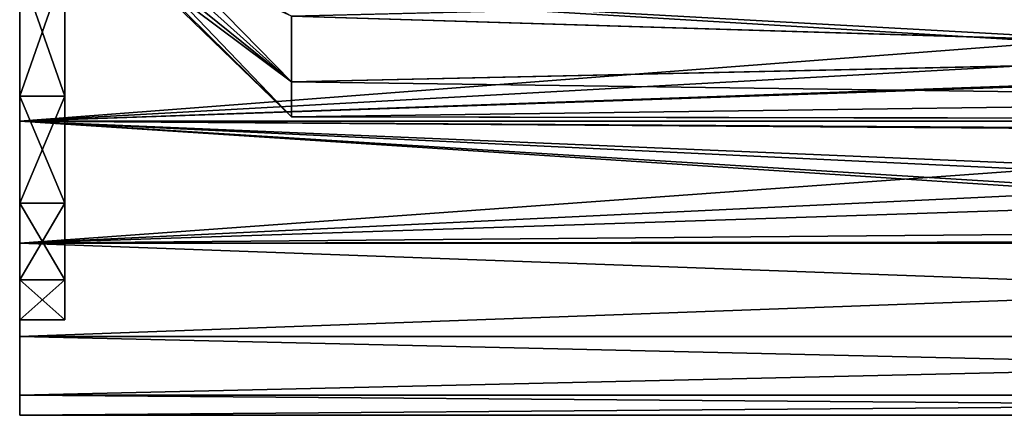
# Model space of a CAD drawing. Header units: metres. Extents: x -40 to 104, y -17 to 17.
# Tile 1 of 115: x -40 to -19, y -13 to -4. Entities that reach past the tile are written whole.
import ezdxf

# ---------------------------------------------------------------- set-up
doc = ezdxf.new("R2010")
doc.units = ezdxf.units.M
doc.layers.add('solid_122529', color=7, linetype='CONTINUOUS')

msp = doc.modelspace()

# ---------------------------------------------------------------- linework, layer by layer
at = {"layer": 'solid_122529'}
for points in [[(-37.75, -2.298097, 2.298097), (-34.5, -4.17812, 4.979289), (-34.5, -5.629165, 3.25)], [(-37.75, -2.702276, 1.805603), (-37.75, -2.298097, 2.298097), (-34.5, -5.629165, 3.25)], [(-37.75, -2.298097, 1102.298096), (-34.5, -4.17812, 1104.979248), (-34.5, -5.629165, 1103.25)], [(-37.75, -2.702276, 1101.805664), (-37.75, -2.298097, 1102.298096), (-34.5, -5.629165, 1103.25)], [(-37.75, -3.002609, 1.243721), (-37.75, -2.702276, 1.805603), (-34.5, -5.629165, 3.25)], [(-37.75, -2.702276, -1.805603), (-34.5, -5.629165, -3.25), (-34.5, -4.17812, -4.979289)], [(-37.75, -2.702276, -1.805603), (-37.75, -3.002609, -1.243721), (-34.5, -5.629165, -3.25)], [(-37.75, -3.002609, 1101.243774), (-37.75, -2.702276, 1101.805664), (-34.5, -5.629165, 1103.25)], [(-37.75, -2.702276, 1098.194336), (-34.5, -5.629165, 1096.75), (-34.5, -4.17812, 1095.020752)], [(-37.75, -2.702276, 1098.194336), (-37.75, -3.002609, 1098.756226), (-34.5, -5.629165, 1096.75)], [(-37.75, -3.002609, 1.243721), (-34.5, -5.629165, 3.25), (-34.5, -6.40125, 1.128713)], [(-37.75, -3.187552, 0.634044), (-37.75, -3.002609, 1.243721), (-34.5, -6.40125, 1.128713)], [(-37.75, -3.002609, -1.243721), (-37.75, -3.187552, -0.634044), (-34.5, -5.629165, -3.25)], [(-37.75, -3.002609, 1101.243774), (-34.5, -5.629165, 1103.25), (-34.5, -6.40125, 1101.128662)], [(-37.75, -3.187552, 1100.634033), (-37.75, -3.002609, 1101.243774), (-34.5, -6.40125, 1101.128662)], [(-37.75, -3.002609, 1098.756226), (-37.75, -3.187552, 1099.365967), (-34.5, -5.629165, 1096.75)], [(-39.5, -3.099592, -10.554052), (-40.5, -3.099742, -10.554095), (-40.5, -5.946789, -9.253731)], [(-39.5, -3.099592, -10.554052), (-40.5, -5.946789, -9.253731), (-39.5, -5.946227, -9.254139)], [(-39.5, -5.946227, 9.254139), (-40.5, -3.099742, 10.554095), (-39.5, -3.099592, 10.554052)], [(-39.5, -3.099592, 1089.445923), (-40.5, -3.099742, 1089.445923), (-40.5, -5.946789, 1090.746216)], [(-39.5, -3.099592, 1089.445923), (-40.5, -5.946789, 1090.746216), (-39.5, -5.946227, 1090.74585)], [(-39.5, -5.946227, 1109.25415), (-40.5, -3.099742, 1110.554077), (-39.5, -3.099592, 1110.554077)], [(-40.5, -3.099742, 10.554095), (-40.5, -5.946789, 9.253731), (-40.5, -3.364976, 12.556726)], [(-40.5, -5.946789, -9.253731), (-40.5, -3.099742, -10.554095), (-40.5, -3.364976, -12.556726)], [(-39.5, -5.946227, 9.254139), (-40.5, -5.946789, 9.253731), (-40.5, -3.099742, 10.554095)], [(-40.5, -3.099742, 1110.554077), (-40.5, -5.946789, 1109.253784), (-40.5, -3.364976, 1112.556763)], [(-40.5, -5.946789, 1090.746216), (-40.5, -3.099742, 1089.445923), (-40.5, -3.364976, 1087.443237)], [(-39.5, -5.946227, 1109.25415), (-40.5, -5.946789, 1109.253784), (-40.5, -3.099742, 1110.554077)], [(-39.5, -5.946227, -9.254139), (-39.5, -3.099592, 10.554052), (-39.5, -3.249742)], [(-39.5, -3.099592, -10.554052), (-39.5, -5.946227, -9.254139), (-39.5, -3.249742)], [(-39.5, -5.946227, -9.254139), (-39.5, -5.946227, 9.254139), (-39.5, -3.099592, 10.554052)], [(-39.5, -5.946227, 1090.74585), (-39.5, -5.946227, 1109.25415), (-39.5, -3.099592, 1110.554077)], [(-39.5, -3.249742, 1100), (-39.5, -5.946227, 1090.74585), (-39.5, -3.099592, 1110.554077)], [(-39.5, -3.249742, 1100), (-39.5, -3.099592, 1089.445923), (-39.5, -5.946227, 1090.74585)], [(-37.75, -3.25), (-37.75, -3.187552, 0.634044), (-34.5, -6.40125, 1.128713)], [(-37.75, -3.187552, -0.634044), (-34.5, -6.40125, -1.128713), (-34.5, -5.629165, -3.25)], [(-37.75, -3.187552, -0.634044), (-37.75, -3.25), (-34.5, -6.40125, -1.128713)], [(-37.75, -3.25, 1100), (-37.75, -3.187552, 1100.634033), (-34.5, -6.40125, 1101.128662)], [(-37.75, -3.187552, 1099.365967), (-34.5, -6.40125, 1098.871338), (-34.5, -5.629165, 1096.75)], [(-37.75, -3.187552, 1099.365967), (-37.75, -3.25, 1100), (-34.5, -6.40125, 1098.871338)], [(-37.75, -3.25), (-34.5, -6.40125, 1.128713), (-34.5, -6.40125, -1.128713)], [(-37.75, -3.25, 1100), (-34.5, -6.40125, 1101.128662), (-34.5, -6.40125, 1098.871338)], [(16, -3.364645, -12.557036), (16, -6.499997, -11.258332), (-40.5, -3.364976, -12.556726)], [(16, -3.364645, 1112.557007), (-40.5, -3.364976, 1112.556763), (-40.5, -6.499179, 1111.258667)], [(16, -6.499997, 1111.258301), (16, -3.364645, 1112.557007), (-40.5, -6.499179, 1111.258667)], [(-40.5, -5.946789, 9.253731), (-40.5, -6.499179, 11.258723), (-40.5, -3.364976, 12.556726)], [(-8.215815, -4.027758, 12.360306), (-40.5, -3.364976, 12.556726), (-40.5, -6.499179, 11.258723)], [(-40.5, -5.946789, -9.253731), (-40.5, -3.364976, -12.556726), (-40.5, -6.499179, -11.258723)], [(16, -6.499997, -11.258332), (-40.5, -6.499179, -11.258723), (-40.5, -3.364976, -12.556726)], [(-40.5, -5.946789, 1109.253784), (-40.5, -6.499179, 1111.258667), (-40.5, -3.364976, 1112.556763)], [(-40.5, -5.946789, 1090.746216), (-40.5, -3.364976, 1087.443237), (-40.5, -6.499179, 1088.741333)], [(-7.415249, -5.360651, 1088.156738), (-40.5, -6.499179, 1088.741333), (-40.5, -3.364976, 1087.443237)], [(-8.199239, -4.061405, 1087.650757), (-7.415249, -5.360651, 1088.156738), (-40.5, -3.364976, 1087.443237)], [(-34.5, -4.17812, 1104.979248), (-7.735662, -3.522717, 1105.462402), (-6.859111, -5.020219, 1104.128174)], [(-34.5, -4.17812, 4.979289), (-7.735525, -3.523017, 5.462218), (-6.858924, -5.020474, 4.127848)], [(-34.5, -4.17812, 1095.020752), (-6.856606, -5.02364, 1095.875977), (-7.732871, -3.528839, 1094.541504)], [(-34.5, -4.17812, -4.979289), (-6.856398, -5.023923, -4.123685), (-7.732715, -3.529182, -5.458259)], [(-7.440596, -5.325414, 11.859173), (-8.215815, -4.027758, 12.360306), (-40.5, -6.499179, 11.258723)], [(-34.5, -5.629165, 3.25), (-34.5, -4.17812, 4.979289), (-6.858924, -5.020474, 4.127848)], [(-34.5, -4.17812, -4.979289), (-34.5, -5.629165, -3.25), (-6.856398, -5.023923, -4.123685)], [(-34.5, -5.629165, 1103.25), (-34.5, -4.17812, 1104.979248), (-6.859111, -5.020219, 1104.128174)], [(-34.5, -4.17812, 1095.020752), (-34.5, -5.629165, 1096.75), (-6.856606, -5.02364, 1095.875977)], [(-34.5, -5.629165, 1103.25), (-6.859111, -5.020219, 1104.128174), (-5.997595, -6.023193, 1102.442993)], [(-34.5, -5.629165, 3.25), (-6.858924, -5.020474, 4.127848), (-5.997526, -6.023262, 2.442846)], [(-34.5, -5.629165, 1096.75), (-5.998787, -6.022006, 1097.554077), (-6.856606, -5.02364, 1095.875977)], [(-34.5, -5.629165, -3.25), (-5.998704, -6.022089, -2.44574), (-6.856398, -5.023923, -4.123685)], [(-6.219734, -6.711981, 11.133252), (-7.440596, -5.325414, 11.859173), (-40.5, -6.499179, 11.258723)], [(-7.415249, -5.360651, 1088.156738), (-6.188148, -6.741112, 1088.884399), (-40.5, -6.499179, 1088.741333)], [(-34.5, -6.40125, 1.128713), (-34.5, -5.629165, 3.25), (-5.997526, -6.023262, 2.442846)], [(-34.5, -5.629165, -3.25), (-34.5, -6.40125, -1.128713), (-5.998704, -6.022089, -2.44574)], [(-34.5, -6.40125, 1101.128662), (-34.5, -5.629165, 1103.25), (-5.997595, -6.023193, 1102.442993)], [(-34.5, -5.629165, 1096.75), (-34.5, -6.40125, 1098.871338), (-5.998787, -6.022006, 1097.554077)], [(-39.5, -5.946227, -9.254139), (-40.5, -5.946789, -9.253731), (-40.5, -8.312679, -7.204017)], [(-39.5, -5.946227, -9.254139), (-40.5, -8.312679, -7.204017), (-39.5, -8.313657, -7.202953)], [(-39.5, -8.313657, 7.202953), (-40.5, -5.946789, 9.253731), (-39.5, -5.946227, 9.254139)], [(-39.5, -5.946227, 1090.74585), (-40.5, -5.946789, 1090.746216), (-40.5, -8.312679, 1092.796021)], [(-39.5, -5.946227, 1090.74585), (-40.5, -8.312679, 1092.796021), (-39.5, -8.313657, 1092.796997)], [(-39.5, -8.313657, 1107.203003), (-40.5, -5.946789, 1109.253784), (-39.5, -5.946227, 1109.25415)], [(-40.5, -5.946789, 9.253731), (-40.5, -8.312679, 7.204017), (-40.5, -6.499179, 11.258723)], [(-40.5, -8.312679, -7.204017), (-40.5, -5.946789, -9.253731), (-40.5, -6.499179, -11.258723)], [(-39.5, -8.313657, 7.202953), (-40.5, -8.312679, 7.204017), (-40.5, -5.946789, 9.253731)], [(-40.5, -5.946789, 1109.253784), (-40.5, -8.312679, 1107.203979), (-40.5, -6.499179, 1111.258667)], [(-40.5, -8.312679, 1092.796021), (-40.5, -5.946789, 1090.746216), (-40.5, -6.499179, 1088.741333)], [(-39.5, -8.313657, 1107.203003), (-40.5, -8.312679, 1107.203979), (-40.5, -5.946789, 1109.253784)], [(-39.5, -8.313657, -7.202953), (-39.5, -8.313657, 7.202953), (-39.5, -5.946227, 9.254139)], [(-39.5, -5.946227, -9.254139), (-39.5, -8.313657, -7.202953), (-39.5, -5.946227, 9.254139)], [(-39.5, -8.313657, 1092.796997), (-39.5, -8.313657, 1107.203003), (-39.5, -5.946227, 1109.25415)], [(-39.5, -5.946227, 1090.74585), (-39.5, -8.313657, 1092.796997), (-39.5, -5.946227, 1109.25415)], [(-34.5, -6.40125, 1098.871338), (-5.535113, -6.450777, 1099.201172), (-5.998787, -6.022006, 1097.554077)], [(-34.5, -6.40125, -1.128713), (-5.535104, -6.450784, -0.798704), (-5.998704, -6.022089, -2.44574)], [(-34.5, -6.40125, 1101.128662), (-5.997595, -6.023193, 1102.442993), (-5.533497, -6.452163, 1100.787231)], [(-34.5, -6.40125, 1.128713), (-5.997526, -6.023262, 2.442846), (-5.533494, -6.452166, 0.787211)], [(-40.5, -8.312679, 7.204017), (-40.5, -9.192948, 9.191648), (-40.5, -6.499179, 11.258723)], [(-6.219734, -6.711981, 11.133252), (-40.5, -6.499179, 11.258723), (-40.5, -9.192948, 9.191648)], [(-40.5, -8.312679, -7.204017), (-40.5, -6.499179, -11.258723), (-40.5, -9.192948, -9.191648)], [(16, -9.192387, -9.192389), (-40.5, -9.192948, -9.191648), (-40.5, -6.499179, -11.258723)], [(16, -6.499997, -11.258332), (16, -9.192387, -9.192389), (-40.5, -6.499179, -11.258723)], [(-40.5, -8.312679, 1107.203979), (-40.5, -9.192948, 1109.19165), (-40.5, -6.499179, 1111.258667)], [(16, -6.499997, 1111.258301), (-40.5, -6.499179, 1111.258667), (-40.5, -9.192948, 1109.19165)], [(-40.5, -8.312679, 1092.796021), (-40.5, -6.499179, 1088.741333), (-40.5, -9.192948, 1090.80835)], [(0, -9.15, 1090.765381), (-40.5, -9.192948, 1090.80835), (-40.5, -6.499179, 1088.741333)], [(-2.247114, -8.869053, 1090.495239), (0, -9.15, 1090.765381), (-40.5, -6.499179, 1088.741333)], [(-4.40385, -8.019979, 1089.768677), (-2.247114, -8.869053, 1090.495239), (-40.5, -6.499179, 1088.741333)], [(-6.188148, -6.741112, 1088.884399), (-4.40385, -8.019979, 1089.768677), (-40.5, -6.499179, 1088.741333)], [(16, -9.192387, 1109.192383), (16, -6.499997, 1111.258301), (-40.5, -9.192948, 1109.19165)], [(-34.5, -6.40125, 1.128713), (-5.533494, -6.452166, 0.787211), (-5.535104, -6.450784, -0.798704)], [(-34.5, -6.40125, -1.128713), (-34.5, -6.40125, 1.128713), (-5.535104, -6.450784, -0.798704)], [(-34.5, -6.40125, 1101.128662), (-5.533497, -6.452163, 1100.787231), (-5.535113, -6.450777, 1099.201172)], [(-34.5, -6.40125, 1098.871338), (-34.5, -6.40125, 1101.128662), (-5.535113, -6.450777, 1099.201172)], [(-4.436827, -8.001779, 10.245562), (-6.219734, -6.711981, 11.133252), (-40.5, -9.192948, 9.191648)], [(-2.269414, -8.863354, 9.510045), (-4.436827, -8.001779, 10.245562), (-40.5, -9.192948, 9.191648)], [(-40.5, -8.312679, 7.204017), (-40.5, -10.006166, 4.569046), (-40.5, -9.192948, 9.191648)], [(-40.5, -10.006166, -4.569046), (-40.5, -8.312679, -7.204017), (-40.5, -9.192948, -9.191648)], [(-39.5, -8.313657, -7.202953), (-40.5, -8.312679, -7.204017), (-40.5, -10.006166, -4.569046)], [(-39.5, -10.00583, 4.569267), (-40.5, -10.006166, 4.569046), (-40.5, -8.312679, 7.204017)], [(-39.5, -10.00583, 4.569267), (-40.5, -8.312679, 7.204017), (-39.5, -8.313657, 7.202953)], [(-40.5, -8.312679, 1107.203979), (-40.5, -10.006166, 1104.569092), (-40.5, -9.192948, 1109.19165)], [(-40.5, -10.006166, 1095.430908), (-40.5, -8.312679, 1092.796021), (-40.5, -9.192948, 1090.80835)], [(-39.5, -8.313657, 1092.796997), (-40.5, -8.312679, 1092.796021), (-40.5, -10.006166, 1095.430908)], [(-39.5, -10.00583, 1104.569214), (-40.5, -10.006166, 1104.569092), (-40.5, -8.312679, 1107.203979)], [(-39.5, -10.00583, 1104.569214), (-40.5, -8.312679, 1107.203979), (-39.5, -8.313657, 1107.203003)], [(-39.5, -8.313657, -7.202953), (-40.5, -10.006166, -4.569046), (-39.5, -10.00583, -4.569267)], [(-39.5, -8.313657, 1092.796997), (-40.5, -10.006166, 1095.430908), (-39.5, -10.00583, 1095.430786)], [(-39.5, -10.00583, -4.569267), (-39.5, -10.00583, 4.569267), (-39.5, -8.313657, 7.202953)], [(-39.5, -8.313657, -7.202953), (-39.5, -10.00583, -4.569267), (-39.5, -8.313657, 7.202953)], [(-39.5, -10.00583, 1095.430786), (-39.5, -10.00583, 1104.569214), (-39.5, -8.313657, 1107.203003)], [(-39.5, -8.313657, 1092.796997), (-39.5, -10.00583, 1095.430786), (-39.5, -8.313657, 1107.203003)], [(0, -9.15, 9.234582), (-2.269414, -8.863354, 9.510045), (-40.5, -9.192948, 9.191648)], [(0, -9.15, 9.234582), (-40.5, -9.192948, 9.191648), (16, -9.192387, 9.192389)], [(16, -9.192387, 1090.807617), (-40.5, -9.192948, 1090.80835), (0, -9.15, 1090.765381)], [(16, -9.192387, 9.192389), (-40.5, -9.192948, 9.191648), (-40.5, -11.257812, 6.50054)], [(16, -11.258329, 6.500001), (16, -9.192387, 9.192389), (-40.5, -11.257812, 6.50054)], [(16, -9.192387, -9.192389), (16, -11.258329, -6.500001), (-40.5, -9.192948, -9.191648)], [(16, -9.192387, 1109.192383), (-40.5, -9.192948, 1109.19165), (-40.5, -11.257812, 1106.500488)], [(16, -11.258329, 1106.5), (16, -9.192387, 1109.192383), (-40.5, -11.257812, 1106.500488)], [(16, -9.192387, 1090.807617), (16, -11.258329, 1093.5), (-40.5, -9.192948, 1090.80835)], [(-40.5, -10.887947, 1.564921), (-40.5, -11.257812, 6.50054), (-40.5, -9.192948, 9.191648)], [(-40.5, -10.006166, 4.569046), (-40.5, -10.887947, 1.564921), (-40.5, -9.192948, 9.191648)], [(-40.5, -10.006166, -4.569046), (-40.5, -9.192948, -9.191648), (-40.5, -11.257812, -6.50054)], [(16, -11.258329, -6.500001), (-40.5, -11.257812, -6.50054), (-40.5, -9.192948, -9.191648)], [(-40.5, -10.887947, 1101.564941), (-40.5, -11.257812, 1106.500488), (-40.5, -9.192948, 1109.19165)], [(-40.5, -10.006166, 1104.569092), (-40.5, -10.887947, 1101.564941), (-40.5, -9.192948, 1109.19165)], [(-40.5, -10.006166, 1095.430908), (-40.5, -9.192948, 1090.80835), (-40.5, -11.257812, 1093.499512)], [(16, -11.258329, 1093.5), (-40.5, -11.257812, 1093.499512), (-40.5, -9.192948, 1090.80835)], [(-39.5, -10.00583, -4.569267), (-40.5, -10.006166, -4.569046), (-40.5, -10.887947, -1.564921)], [(-39.5, -10.00583, -4.569267), (-40.5, -10.887947, -1.564921), (-39.5, -10.887821, -1.566366)], [(-39.5, -10.887821, 1.566366), (-40.5, -10.006166, 4.569046), (-39.5, -10.00583, 4.569267)], [(-39.5, -10.00583, 1095.430786), (-40.5, -10.006166, 1095.430908), (-40.5, -10.887947, 1098.435059)], [(-39.5, -10.00583, 1095.430786), (-40.5, -10.887947, 1098.435059), (-39.5, -10.887821, 1098.433594)], [(-39.5, -10.887821, 1101.566406), (-40.5, -10.006166, 1104.569092), (-39.5, -10.00583, 1104.569214)], [(-40.5, -10.887947, -1.564921), (-40.5, -10.006166, -4.569046), (-40.5, -11.257812, -6.50054)], [(-39.5, -10.887821, 1.566366), (-40.5, -10.887947, 1.564921), (-40.5, -10.006166, 4.569046)], [(-40.5, -10.887947, 1098.435059), (-40.5, -10.006166, 1095.430908), (-40.5, -11.257812, 1093.499512)], [(-39.5, -10.887821, 1101.566406), (-40.5, -10.887947, 1101.564941), (-40.5, -10.006166, 1104.569092)], [(-39.5, -10.887821, -1.566366), (-39.5, -10.887821, 1.566366), (-39.5, -10.00583, 4.569267)], [(-39.5, -10.00583, -4.569267), (-39.5, -10.887821, -1.566366), (-39.5, -10.00583, 4.569267)], [(-39.5, -10.887821, 1098.433594), (-39.5, -10.887821, 1101.566406), (-39.5, -10.00583, 1104.569214)], [(-39.5, -10.00583, 1095.430786), (-39.5, -10.887821, 1098.433594), (-39.5, -10.00583, 1104.569214)], [(-39.5, -10.887821, -1.566366), (-40.5, -10.887947, -1.564921), (-40.5, -10.887947, 1.564921)], [(-39.5, -10.887821, -1.566366), (-40.5, -10.887947, 1.564921), (-39.5, -10.887821, 1.566366)], [(-39.5, -10.887821, 1098.433594), (-40.5, -10.887947, 1098.435059), (-40.5, -10.887947, 1101.564941)], [(-39.5, -10.887821, 1098.433594), (-40.5, -10.887947, 1101.564941), (-39.5, -10.887821, 1101.566406)], [(-40.5, -10.887947, 1.564921), (-40.5, -11.257812, -6.50054), (-40.5, -11.257812, 6.50054)], [(-40.5, -10.887947, 1.564921), (-40.5, -10.887947, -1.564921), (-40.5, -11.257812, -6.50054)], [(-40.5, -10.887947, 1101.564941), (-40.5, -11.257812, 1093.499512), (-40.5, -11.257812, 1106.500488)], [(-40.5, -10.887947, 1101.564941), (-40.5, -10.887947, 1098.435059), (-40.5, -11.257812, 1093.499512)], [(-40.5, -12.557177, -3.36404), (-40.5, -12.557177, 3.36404), (-40.5, -11.257812, 6.50054)], [(16, -11.258329, 6.500001), (-40.5, -11.257812, 6.50054), (-40.5, -12.557177, 3.36404)], [(-40.5, -11.257812, -6.50054), (-40.5, -12.557177, -3.36404), (-40.5, -11.257812, 6.50054)], [(16, -12.557034, -3.364651), (-40.5, -12.557177, -3.36404), (-40.5, -11.257812, -6.50054)], [(16, -11.258329, -6.500001), (16, -12.557034, -3.364651), (-40.5, -11.257812, -6.50054)], [(-40.5, -12.557177, 1096.635986), (-40.5, -12.557177, 1103.364014), (-40.5, -11.257812, 1106.500488)], [(16, -11.258329, 1106.5), (-40.5, -11.257812, 1106.500488), (-40.5, -12.557177, 1103.364014)], [(-40.5, -11.257812, 1093.499512), (-40.5, -12.557177, 1096.635986), (-40.5, -11.257812, 1106.500488)], [(16, -12.557034, 1096.635376), (-40.5, -12.557177, 1096.635986), (-40.5, -11.257812, 1093.499512)], [(16, -11.258329, 1093.5), (16, -12.557034, 1096.635376), (-40.5, -11.257812, 1093.499512)], [(16, -12.557034, 3.364651), (16, -11.258329, 6.500001), (-40.5, -12.557177, 3.36404)], [(16, -12.557034, 1103.364624), (16, -11.258329, 1106.5), (-40.5, -12.557177, 1103.364014)], [(16, -12.557034, 3.364651), (-40.5, -12.557177, 3.36404), (-40.5, -12.999773)], [(16, -13, 0), (16, -12.557034, 3.364651), (-40.5, -12.999773)], [(16, -12.557034, -3.364651), (16, -13, 0), (-40.5, -12.557177, -3.36404)], [(16, -12.557034, 1103.364624), (-40.5, -12.557177, 1103.364014), (-40.5, -12.999773, 1100)], [(16, -13, 1100), (16, -12.557034, 1103.364624), (-40.5, -12.999773, 1100)], [(16, -12.557034, 1096.635376), (16, -13, 1100), (-40.5, -12.557177, 1096.635986)], [(-40.5, -12.557177, -3.36404), (-40.5, -12.999773), (-40.5, -12.557177, 3.36404)], [(16, -13, 0), (-40.5, -12.999773), (-40.5, -12.557177, -3.36404)], [(-40.5, -12.557177, 1096.635986), (-40.5, -12.999773, 1100), (-40.5, -12.557177, 1103.364014)], [(16, -13, 1100), (-40.5, -12.999773, 1100), (-40.5, -12.557177, 1096.635986)]]:
    msp.add_3dface(points, dxfattribs=at)

doc.saveas('drawing.dxf')
